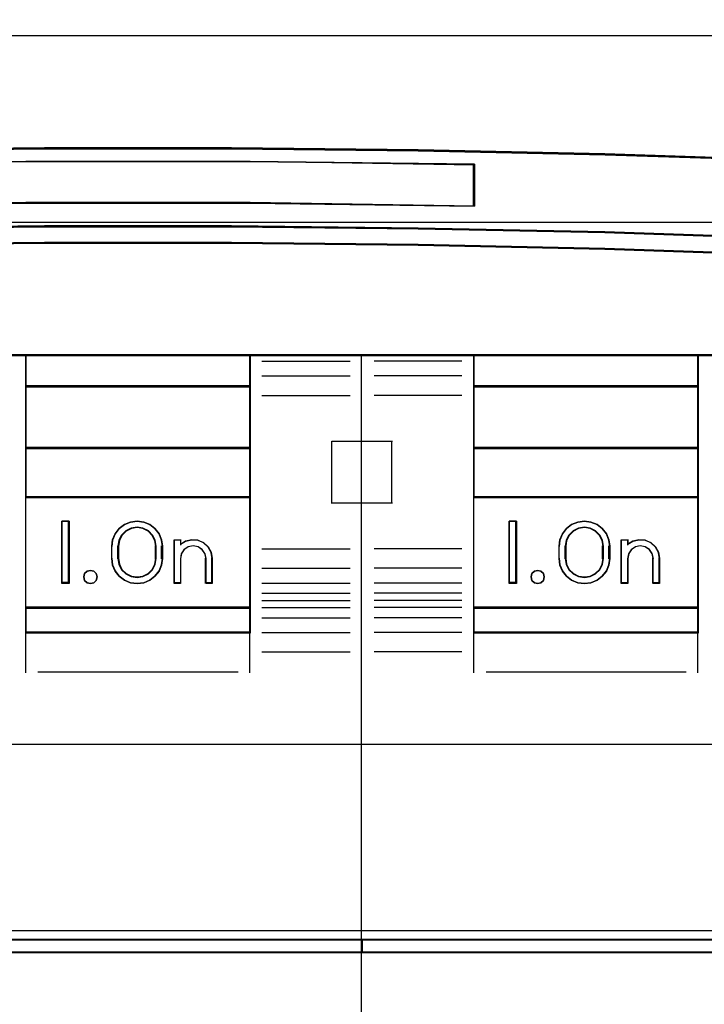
# Model space of a CAD drawing. Extents: x -558982 to 5119495, y -5290134 to 97908.
# Tile 132 of 256: x -473280 to -473005, y -22803 to -22407. Entities that reach past the tile are written whole.
import ezdxf

# ---------------------------------------------------------------- set-up
doc = ezdxf.new("R2010")
doc.units = 0
doc.header["$MEASUREMENT"] = 0
doc.layers.get('0').update_dxf_attribs({"color": 252})
doc.layers.add('30', color=7, linetype='Continuous')
doc.layers.add('45', color=8, linetype='Continuous')

# ---------------------------------------------------------------- blocks, each defined once
blk = doc.blocks.new('*U1086')
at = {"layer": '30', "color": 7}
blk.add_lwpolyline([(499.9802, -292.478694), (844.087401, -292.478694), (844.087401, -328.453624), (499.9802, -328.453624), (499.9802, -292.478694)], close=True, dxfattribs=at)
for points in [[(499.9802, -292.478694), (844.087401, -292.478694), (844.087401, -328.453624), (499.9802, -328.453624), (499.9802, -292.478694)], [(499.9802, -299.972919), (844.087401, -299.972919), (844.087401, -320.959398), (499.9802, -320.959398), (499.9802, -299.972919)]]:
    blk.add_lwpolyline(points, dxfattribs=at)
blk = doc.blocks.new('*U1089')
at = {"layer": '45', "color": 7}
for points in [[(633.735853, -297.110274), (641.24333, -297.027471), (648.75638, -297.027471), (656.263857, -297.110274), (663.771334, -297.27036), (671.02243, -297.502208), (671.02243, -287.775604), (668.848773, -287.775604), (668.531085, -288.967969), (621.468625, -288.967969), (621.150937, -287.775604), (618.97728, -287.775604), (618.97728, -297.502208), (626.222803, -297.27036), (633.735853, -297.110274)], [(656.263244, -300.242764), (663.770223, -300.398271), (671.271628, -300.648194), (671.271628, -297.482504), (671.020838, -297.471397), (663.770223, -297.238135), (656.263244, -297.077074), (648.756266, -296.993766), (641.243715, -296.993766), (633.736737, -297.077074), (626.224185, -297.238135), (618.979143, -297.471397), (618.72278, -297.482504), (618.72278, -300.648194), (626.224185, -300.398271), (633.736737, -300.242764), (641.243715, -300.159456), (648.756266, -300.159456), (656.263244, -300.242764)], [(658.522793, -297.651497), (658.522793, -299.334719), (649.505734, -299.216893), (640.494251, -299.216893), (631.471615, -299.334719), (631.471615, -297.651497), (640.494251, -297.539282), (649.505734, -297.539282), (658.522793, -297.651497)], [(649.505734, -299.216893), (658.522793, -299.334719), (658.522793, -297.651497), (649.505734, -297.539282), (640.494251, -297.539282), (631.471615, -297.651497), (631.471615, -299.334719), (640.494251, -299.216893), (649.505734, -299.216893)], [(641.243715, -300.129159), (633.736737, -300.214089), (626.224185, -300.372624), (618.72278, -300.627413), (618.72278, -301.318173), (626.224185, -301.069046), (633.736737, -300.899187), (641.243715, -300.819919), (648.756266, -300.819919), (656.263244, -300.899187), (663.770223, -301.069046), (671.271628, -301.318173), (671.271628, -300.627413), (663.770223, -300.372624), (656.263244, -300.214089), (648.756266, -300.129159), (641.243715, -300.129159)], [(640.496918, -305.340691), (649.503063, -305.340691), (654.006135, -305.340691), (658.514781, -305.340691), (667.526498, -305.340691), (671.271628, -305.340691), (671.271628, -301.924822), (671.271628, -301.287119), (663.770223, -301.043129), (656.263244, -300.876771), (648.756266, -300.799138), (641.243715, -300.799138), (633.736737, -300.876771), (626.224185, -301.043129), (618.72278, -301.287119), (618.72278, -301.924822), (618.72278, -305.340691), (622.473483, -305.340691), (631.479627, -305.340691), (635.993846, -305.340691), (640.496918, -305.340691)], [(640.482489, -305.303618), (640.482489, -306.59326), (649.517221, -306.59326), (649.517221, -305.303618), (640.482489, -305.303618)], [(658.488329, -305.303618), (658.488329, -306.59326), (667.531015, -306.59326), (667.531015, -305.303618), (658.488329, -305.303618)], [(640.482489, -306.558834), (640.482489, -309.069267), (649.517221, -309.069267), (649.517221, -306.558834), (640.482489, -306.558834)], [(667.531015, -306.558834), (658.488329, -306.558834), (658.488329, -309.069267), (667.531015, -309.069267), (667.531015, -306.558834)], [(649.517221, -311.042129), (649.517221, -309.032193), (640.482489, -309.032193), (640.482489, -311.042129), (649.517221, -311.042129)], [(667.531015, -309.032193), (658.488329, -309.032193), (658.488329, -311.042129), (667.531015, -311.042129), (667.531015, -309.032193)], [(640.482489, -311.007703), (640.482489, -315.485701), (649.517221, -315.485701), (649.517221, -311.007703), (640.482489, -311.007703)], [(658.488329, -311.007703), (658.488329, -315.485701), (667.531015, -315.485701), (667.531015, -311.007703), (658.488329, -311.007703)], [(642.232173, -311.987513), (642.232173, -314.497946), (641.940559, -314.497946), (641.940559, -311.987513), (642.232173, -311.987513)], [(645.47656, -312.126982), (645.680498, -312.283186), (645.850445, -312.495179), (645.952414, -312.735064), (645.980739, -312.991686), (645.980739, -313.493773), (645.952414, -313.755974), (645.850445, -313.99586), (645.680498, -314.202273), (645.47656, -314.358478), (645.232969, -314.464474), (644.972382, -314.497946), (644.700466, -314.464474), (644.456874, -314.358478), (644.247272, -314.202273), (644.088654, -313.99586), (643.98102, -313.755974), (643.952696, -313.493773), (643.952696, -312.991686), (643.98102, -312.735064), (644.088654, -312.495179), (644.247272, -312.283186), (644.456874, -312.126982), (644.700466, -312.026564), (644.972382, -311.987513), (645.232969, -312.026564), (645.47656, -312.126982)], [(660.211503, -311.987513), (660.211503, -314.497946), (659.919889, -314.497946), (659.919889, -311.987513), (660.211503, -311.987513)], [(661.924073, -313.493773), (661.924073, -312.991686), (661.952429, -312.735064), (662.060184, -312.495179), (662.224651, -312.283186), (662.428818, -312.126982), (662.678355, -312.026564), (662.944906, -311.987513), (663.205786, -312.026564), (663.449652, -312.126982), (663.65949, -312.283186), (663.829629, -312.495179), (663.926041, -312.735064), (663.960069, -312.991686), (663.960069, -313.493773), (663.926041, -313.755974), (663.829629, -313.99586), (663.65949, -314.202273), (663.449652, -314.358478), (663.205786, -314.464474), (662.944906, -314.497946), (662.678355, -314.464474), (662.428818, -314.358478), (662.224651, -314.202273), (662.060184, -313.99586), (661.952429, -313.755974), (661.924073, -313.493773)], [(645.736843, -313.49331), (645.736843, -312.989502), (645.696911, -312.754391), (645.588523, -312.552868), (645.417383, -312.384932), (645.200607, -312.272975), (644.972422, -312.23379), (644.732827, -312.272975), (644.516051, -312.384932), (644.344912, -312.552868), (644.236523, -312.754391), (644.196591, -312.989502), (644.196591, -313.49331), (644.236523, -313.72842), (644.344912, -313.941139), (644.516051, -314.103477), (644.732827, -314.209836), (644.972422, -314.249021), (645.200607, -314.209836), (645.417383, -314.103477), (645.588523, -313.941139), (645.696911, -313.72842), (645.736843, -313.49331)], [(662.175921, -312.989502), (662.175921, -313.49331), (662.210099, -313.72842), (662.318328, -313.941139), (662.489216, -314.103477), (662.705675, -314.209836), (662.944919, -314.249021), (663.178466, -314.209836), (663.389229, -314.103477), (663.560117, -313.941139), (663.668346, -313.72842), (663.70822, -313.49331), (663.70822, -312.989502), (663.668346, -312.754391), (663.560117, -312.552868), (663.389229, -312.384932), (663.178466, -312.272975), (662.944919, -312.23379), (662.705675, -312.272975), (662.489216, -312.384932), (662.318328, -312.552868), (662.210099, -312.754391), (662.175921, -312.989502)], [(647.411254, -312.756755), (647.639499, -312.852239), (647.827801, -313.026358), (647.941924, -313.239795), (647.987573, -313.486932), (647.987573, -314.497946), (647.736503, -314.497946), (647.736503, -313.486932), (647.690854, -313.295962), (647.582438, -313.133077), (647.41696, -313.020742), (647.217245, -312.981424), (647.023237, -313.020742), (646.852052, -313.133077), (646.743636, -313.295962), (646.709399, -313.486932), (646.709399, -314.497946), (646.452623, -314.497946), (646.452623, -312.734288), (646.709399, -312.734288), (646.709399, -312.91964), (646.91482, -312.790455), (647.16589, -312.734288), (647.411254, -312.756755)], [(664.426651, -314.497946), (664.426651, -312.734288), (664.682918, -312.734288), (664.682918, -312.91964), (664.893626, -312.790455), (665.138504, -312.734288), (665.383381, -312.756755), (665.616868, -312.852239), (665.799103, -313.026358), (665.918694, -313.239795), (665.964252, -313.486932), (665.964252, -314.497946), (665.707986, -314.497946), (665.707986, -313.486932), (665.662427, -313.295962), (665.554225, -313.133077), (665.389076, -313.020742), (665.189757, -312.981424), (664.996133, -313.020742), (664.830983, -313.133077), (664.722782, -313.295962), (664.682918, -313.486932), (664.682918, -314.497946), (664.426651, -314.497946)], [(643.316953, -314.095783), (643.358863, -314.231809), (643.316953, -314.367834), (643.221158, -314.462461), (643.095428, -314.497946), (642.951736, -314.462461), (642.855941, -314.367834), (642.826005, -314.231809), (642.855941, -314.095783), (642.951736, -314.001156), (643.095428, -313.965671), (643.221158, -314.001156), (643.316953, -314.095783)], [(661.300454, -314.095783), (661.33024, -314.231809), (661.300454, -314.367834), (661.193221, -314.462461), (661.068115, -314.497946), (660.931096, -314.462461), (660.835777, -314.367834), (660.800033, -314.231809), (660.835777, -314.095783), (660.931096, -314.001156), (661.068115, -313.965671), (661.193221, -314.001156), (661.300454, -314.095783)], [(640.482489, -315.451275), (640.482489, -316.476104), (649.517221, -316.476104), (649.517221, -315.451275), (640.482489, -315.451275)], [(658.488329, -315.451275), (658.488329, -316.476104), (667.531015, -316.476104), (667.531015, -315.451275), (658.488329, -315.451275)], [(635.981029, -328.80053), (635.981029, -329.324861), (654.018682, -329.324861), (654.018682, -328.80053), (635.981029, -328.80053)], [(654.018682, -329.324861), (654.018682, -328.80053), (635.981029, -328.80053), (635.981029, -329.324861), (654.018682, -329.324861)], [(653.981567, -328.80053), (653.981567, -329.324861), (671.02243, -329.324861), (671.02243, -328.80053), (653.981567, -328.80053)]]:
    blk.add_lwpolyline(points, close=True, dxfattribs=at)
at = {"layer": '45', "color": 140}
blk.add_lwpolyline([(633.735853, -297.110274), (641.24333, -297.027471), (648.75638, -297.027471), (656.263857, -297.110274), (663.771334, -297.27036), (671.02243, -297.502208), (671.02243, -287.775604), (668.848773, -287.775604), (668.531085, -288.967969), (621.468625, -288.967969), (621.150937, -287.775604), (618.97728, -287.775604), (618.97728, -297.502208), (626.222803, -297.27036), (633.735853, -297.110274)], close=True, dxfattribs=at)
at = {"layer": '45', "color": 59}
for points in [[(633.744638, -297.095665), (641.247143, -297.013133), (648.755218, -297.013133), (656.257724, -297.095665), (663.760229, -297.255228), (671.006524, -297.48632), (671.006524, -287.791493), (668.834306, -287.791493), (668.516828, -288.979962), (621.485533, -288.979962), (621.168055, -287.791493), (618.995837, -287.791493), (618.995837, -297.48632), (626.236562, -297.255228), (633.744638, -297.095665)], [(656.263244, -300.242764), (663.770223, -300.398271), (671.271628, -300.648194), (671.271628, -297.482504), (671.020838, -297.471397), (663.770223, -297.238135), (656.263244, -297.077074), (648.756266, -296.993766), (641.243715, -296.993766), (633.736737, -297.077074), (626.224185, -297.238135), (618.979143, -297.471397), (618.72278, -297.482504), (618.72278, -300.648194), (626.224185, -300.398271), (633.736737, -300.242764), (641.243715, -300.159456), (648.756266, -300.159456), (656.263244, -300.242764)], [(658.522793, -297.651497), (658.522793, -299.334719), (649.505734, -299.216893), (640.494251, -299.216893), (631.471615, -299.334719), (631.471615, -297.651497), (640.494251, -297.539282), (649.505734, -297.539282), (658.522793, -297.651497)], [(649.505734, -299.216893), (658.522793, -299.334719), (658.522793, -297.651497), (649.505734, -297.539282), (640.494251, -297.539282), (631.471615, -297.651497), (631.471615, -299.334719), (640.494251, -299.216893), (649.505734, -299.216893)], [(649.500431, -299.200615), (658.506886, -299.316182), (658.506886, -297.665234), (649.500431, -297.555171), (640.499546, -297.555171), (631.487521, -297.665234), (631.487521, -299.316182), (640.499546, -299.200615), (649.500431, -299.200615)], [(641.243715, -300.129159), (633.736737, -300.214089), (626.224185, -300.372624), (618.72278, -300.627413), (618.72278, -301.318173), (626.224185, -301.069046), (633.736737, -300.899187), (641.243715, -300.819919), (648.756266, -300.819919), (656.263244, -300.899187), (663.770223, -301.069046), (671.271628, -301.318173), (671.271628, -300.627413), (663.770223, -300.372624), (656.263244, -300.214089), (648.756266, -300.129159), (641.243715, -300.129159)], [(641.245987, -300.145048), (633.743554, -300.227708), (626.23555, -300.382006), (618.738686, -300.629985), (618.738686, -301.302284), (626.23555, -301.059815), (633.743554, -300.894496), (641.245987, -300.817347), (648.753991, -300.817347), (656.256424, -300.894496), (663.758858, -301.059815), (671.255721, -301.302284), (671.255721, -300.629985), (663.758858, -300.382006), (656.256424, -300.227708), (648.753991, -300.145048), (641.245987, -300.145048)], [(640.496918, -305.340691), (649.503063, -305.340691), (654.006135, -305.340691), (658.514781, -305.340691), (667.526498, -305.340691), (671.271628, -305.340691), (671.271628, -301.924822), (671.271628, -301.287119), (663.770223, -301.043129), (656.263244, -300.876771), (648.756266, -300.799138), (641.243715, -300.799138), (633.736737, -300.876771), (626.224185, -301.043129), (618.72278, -301.287119), (618.72278, -301.924822), (618.72278, -305.340691), (622.473483, -305.340691), (631.479627, -305.340691), (635.993846, -305.340691), (640.496918, -305.340691)], [(640.499643, -305.322154), (649.500335, -305.322154), (654.000681, -305.322154), (658.506597, -305.322154), (667.512859, -305.322154), (671.255721, -305.322154), (671.255721, -301.932178), (671.255721, -301.299309), (663.758858, -301.057168), (656.256424, -300.892072), (648.753991, -300.815027), (641.245987, -300.815027), (633.743554, -300.892072), (626.23555, -301.057168), (618.738686, -301.299309), (618.738686, -301.932178), (618.738686, -305.322154), (622.487118, -305.322154), (631.487811, -305.322154), (635.999296, -305.322154), (640.499643, -305.322154)], [(640.482489, -305.303618), (640.482489, -306.59326), (649.517221, -306.59326), (649.517221, -305.303618), (640.482489, -305.303618)], [(640.498395, -305.319506), (640.498395, -306.577371), (649.501315, -306.577371), (649.501315, -305.319506), (640.498395, -305.319506)], [(658.488329, -305.303618), (658.488329, -306.59326), (667.531015, -306.59326), (667.531015, -305.303618), (658.488329, -305.303618)], [(658.504235, -305.319506), (658.504235, -306.577371), (667.512458, -306.577371), (667.512458, -305.319506), (658.504235, -305.319506)], [(640.482489, -306.558834), (640.482489, -309.069267), (649.517221, -309.069267), (649.517221, -306.558834), (640.482489, -306.558834)], [(640.498395, -306.574723), (640.498395, -309.05073), (649.501315, -309.05073), (649.501315, -306.574723), (640.498395, -306.574723)], [(667.531015, -306.558834), (658.488329, -306.558834), (658.488329, -309.069267), (667.531015, -309.069267), (667.531015, -306.558834)], [(667.512458, -306.574723), (658.504235, -306.574723), (658.504235, -309.05073), (667.512458, -309.05073), (667.512458, -306.574723)], [(649.517221, -311.042129), (649.517221, -309.032193), (640.482489, -309.032193), (640.482489, -311.042129), (649.517221, -311.042129)], [(649.501315, -311.02624), (649.501315, -309.05073), (640.498395, -309.05073), (640.498395, -311.02624), (649.501315, -311.02624)], [(667.531015, -309.032193), (658.488329, -309.032193), (658.488329, -311.042129), (667.531015, -311.042129), (667.531015, -309.032193)], [(667.512458, -309.05073), (658.504235, -309.05073), (658.504235, -311.02624), (667.512458, -311.02624), (667.512458, -309.05073)], [(640.482489, -311.007703), (640.482489, -315.485701), (649.517221, -315.485701), (649.517221, -311.007703), (640.482489, -311.007703)], [(658.488329, -311.007703), (658.488329, -315.485701), (667.531015, -315.485701), (667.531015, -311.007703), (658.488329, -311.007703)], [(642.232173, -311.987513), (642.232173, -314.497946), (641.940559, -314.497946), (641.940559, -311.987513), (642.232173, -311.987513)], [(645.47656, -312.126982), (645.680498, -312.283186), (645.850445, -312.495179), (645.952414, -312.735064), (645.980739, -312.991686), (645.980739, -313.493773), (645.952414, -313.755974), (645.850445, -313.99586), (645.680498, -314.202273), (645.47656, -314.358478), (645.232969, -314.464474), (644.972382, -314.497946), (644.700466, -314.464474), (644.456874, -314.358478), (644.247272, -314.202273), (644.088654, -313.99586), (643.98102, -313.755974), (643.952696, -313.493773), (643.952696, -312.991686), (643.98102, -312.735064), (644.088654, -312.495179), (644.247272, -312.283186), (644.456874, -312.126982), (644.700466, -312.026564), (644.972382, -311.987513), (645.232969, -312.026564), (645.47656, -312.126982)], [(660.211503, -311.987513), (660.211503, -314.497946), (659.919889, -314.497946), (659.919889, -311.987513), (660.211503, -311.987513)], [(661.924073, -313.493773), (661.924073, -312.991686), (661.952429, -312.735064), (662.060184, -312.495179), (662.224651, -312.283186), (662.428818, -312.126982), (662.678355, -312.026564), (662.944906, -311.987513), (663.205786, -312.026564), (663.449652, -312.126982), (663.65949, -312.283186), (663.829629, -312.495179), (663.926041, -312.735064), (663.960069, -312.991686), (663.960069, -313.493773), (663.926041, -313.755974), (663.829629, -313.99586), (663.65949, -314.202273), (663.449652, -314.358478), (663.205786, -314.464474), (662.944906, -314.497946), (662.678355, -314.464474), (662.428818, -314.358478), (662.224651, -314.202273), (662.060184, -313.99586), (661.952429, -313.755974), (661.924073, -313.493773)], [(645.736843, -313.49331), (645.736843, -312.989502), (645.696911, -312.754391), (645.588523, -312.552868), (645.417383, -312.384932), (645.200607, -312.272975), (644.972422, -312.23379), (644.732827, -312.272975), (644.516051, -312.384932), (644.344912, -312.552868), (644.236523, -312.754391), (644.196591, -312.989502), (644.196591, -313.49331), (644.236523, -313.72842), (644.344912, -313.941139), (644.516051, -314.103477), (644.732827, -314.209836), (644.972422, -314.249021), (645.200607, -314.209836), (645.417383, -314.103477), (645.588523, -313.941139), (645.696911, -313.72842), (645.736843, -313.49331)], [(645.720937, -313.489337), (645.720937, -312.993474), (645.681829, -312.762071), (645.57568, -312.563726), (645.408075, -312.398438), (645.195776, -312.288246), (644.972304, -312.249679), (644.737658, -312.288246), (644.525359, -312.398438), (644.357754, -312.563726), (644.251605, -312.762071), (644.212497, -312.993474), (644.212497, -313.489337), (644.251605, -313.72074), (644.357754, -313.930105), (644.525359, -314.089883), (644.737658, -314.194565), (644.972304, -314.233133), (645.195776, -314.194565), (645.408075, -314.089883), (645.57568, -313.930105), (645.681829, -313.72074), (645.720937, -313.489337)], [(662.175921, -312.989502), (662.175921, -313.49331), (662.210099, -313.72842), (662.318328, -313.941139), (662.489216, -314.103477), (662.705675, -314.209836), (662.944919, -314.249021), (663.178466, -314.209836), (663.389229, -314.103477), (663.560117, -313.941139), (663.668346, -313.72842), (663.70822, -313.49331), (663.70822, -312.989502), (663.668346, -312.754391), (663.560117, -312.552868), (663.389229, -312.384932), (663.178466, -312.272975), (662.944919, -312.23379), (662.705675, -312.272975), (662.489216, -312.384932), (662.318328, -312.552868), (662.210099, -312.754391), (662.175921, -312.989502)], [(662.191827, -312.993474), (662.191827, -313.489337), (662.225295, -313.72074), (662.331278, -313.930105), (662.498618, -314.089883), (662.710583, -314.194565), (662.94486, -314.233133), (663.173558, -314.194565), (663.379945, -314.089883), (663.547286, -313.930105), (663.653268, -313.72074), (663.692314, -313.489337), (663.692314, -312.993474), (663.653268, -312.762071), (663.547286, -312.563726), (663.379945, -312.398438), (663.173558, -312.288246), (662.94486, -312.249679), (662.710583, -312.288246), (662.498618, -312.398438), (662.331278, -312.563726), (662.225295, -312.762071), (662.191827, -312.993474)], [(647.411254, -312.756755), (647.639499, -312.852239), (647.827801, -313.026358), (647.941924, -313.239795), (647.987573, -313.486932), (647.987573, -314.497946), (647.736503, -314.497946), (647.736503, -313.486932), (647.690854, -313.295962), (647.582438, -313.133077), (647.41696, -313.020742), (647.217245, -312.981424), (647.023237, -313.020742), (646.852052, -313.133077), (646.743636, -313.295962), (646.709399, -313.486932), (646.709399, -314.497946), (646.452623, -314.497946), (646.452623, -312.734288), (646.709399, -312.734288), (646.709399, -312.91964), (646.91482, -312.790455), (647.16589, -312.734288), (647.411254, -312.756755)], [(664.426651, -314.497946), (664.426651, -312.734288), (664.682918, -312.734288), (664.682918, -312.91964), (664.893626, -312.790455), (665.138504, -312.734288), (665.383381, -312.756755), (665.616868, -312.852239), (665.799103, -313.026358), (665.918694, -313.239795), (665.964252, -313.486932), (665.964252, -314.497946), (665.707986, -314.497946), (665.707986, -313.486932), (665.662427, -313.295962), (665.554225, -313.133077), (665.389076, -313.020742), (665.189757, -312.981424), (664.996133, -313.020742), (664.830983, -313.133077), (664.722782, -313.295962), (664.682918, -313.486932), (664.682918, -314.497946), (664.426651, -314.497946)], [(643.316953, -314.095783), (643.358863, -314.231809), (643.316953, -314.367834), (643.221158, -314.462461), (643.095428, -314.497946), (642.951736, -314.462461), (642.855941, -314.367834), (642.826005, -314.231809), (642.855941, -314.095783), (642.951736, -314.001156), (643.095428, -313.965671), (643.221158, -314.001156), (643.316953, -314.095783)], [(661.300454, -314.095783), (661.33024, -314.231809), (661.300454, -314.367834), (661.193221, -314.462461), (661.068115, -314.497946), (660.931096, -314.462461), (660.835777, -314.367834), (660.800033, -314.231809), (660.835777, -314.095783), (660.931096, -314.001156), (661.068115, -313.965671), (661.193221, -314.001156), (661.300454, -314.095783)], [(640.482489, -315.451275), (640.482489, -316.476104), (649.517221, -316.476104), (649.517221, -315.451275), (640.482489, -315.451275)], [(640.498395, -315.467164), (640.498395, -316.460215), (649.501315, -316.460215), (649.501315, -315.467164), (640.498395, -315.467164)], [(658.488329, -315.451275), (658.488329, -316.476104), (667.531015, -316.476104), (667.531015, -315.451275), (658.488329, -315.451275)], [(658.504235, -315.467164), (658.504235, -316.460215), (667.512458, -316.460215), (667.512458, -315.467164), (658.504235, -315.467164)], [(635.981029, -328.80053), (635.981029, -329.324861), (654.018682, -329.324861), (654.018682, -328.80053), (635.981029, -328.80053)], [(654.000124, -328.816418), (654.000124, -329.308972), (671.006524, -329.308972), (671.006524, -328.816418), (654.000124, -328.816418)]]:
    blk.add_lwpolyline(points, close=True, dxfattribs=at)
at = {"layer": '45', "color": 139}
for points in [[(671.271628, -297.512801), (663.770223, -297.253284), (656.263244, -297.082238), (648.756266, -296.993766), (641.243715, -296.993766), (633.736737, -297.082238), (626.224185, -297.253284), (618.72278, -297.512801)], [(658.522793, -297.682282), (649.505734, -297.539282), (640.494251, -297.539282), (631.471615, -297.682282)], [(658.488329, -299.334719), (658.488329, -297.647856)], [(658.522793, -299.334719), (649.505734, -299.183775), (640.494251, -299.183775), (631.471615, -299.334719)], [(671.271628, -300.648194), (663.770223, -300.382779), (656.263244, -300.217631), (648.756266, -300.129159), (641.243715, -300.129159), (633.736737, -300.217631), (626.224185, -300.382779), (618.72278, -300.648194)], [(671.271628, -301.318173), (663.770223, -301.058655), (656.263244, -300.881712), (648.756266, -300.799138), (641.243715, -300.799138), (633.736737, -300.881712), (626.224185, -301.058655), (618.72278, -301.318173)], [(671.271628, -305.303618), (618.72278, -305.303618)], [(640.482489, -305.303618), (640.482489, -316.476104)], [(640.482489, -305.303618), (649.517221, -305.303618)], [(649.482758, -305.303618), (649.482758, -316.476104)], [(653.981567, -351.066058), (653.981567, -305.303618)], [(658.488329, -305.303618), (658.488329, -316.476104)], [(658.488329, -305.303618), (667.531015, -305.303618)], [(667.493901, -305.303618), (667.493901, -316.476104)], [(649.983804, -305.557839), (653.522938, -305.557839)], [(658.021747, -305.557839), (654.490566, -305.557839)], [(649.983804, -306.145725), (653.522938, -306.145725)], [(658.021747, -306.145725), (654.490566, -306.145725)], [(640.482489, -306.558834), (649.517221, -306.558834)], [(649.983804, -306.937518), (653.522938, -306.937518)], [(658.021747, -306.937518), (654.490566, -306.937518)], [(658.488329, -306.558834), (667.531015, -306.558834)], [(652.78595, -311.285757), (652.78595, -308.78062)], [(652.78595, -308.78062), (654.018682, -308.78062)], [(653.981567, -308.78062), (655.227554, -308.78062)], [(655.19044, -308.78062), (655.19044, -311.285757)], [(640.482489, -309.032193), (649.517221, -309.032193)], [(658.488329, -309.032193), (667.531015, -309.032193)], [(640.482489, -311.007703), (649.517221, -311.007703)], [(652.78595, -311.248683), (654.018682, -311.248683)], [(653.981567, -311.248683), (655.227554, -311.248683)], [(658.488329, -311.007703), (667.531015, -311.007703)], [(642.232173, -311.987513), (641.940559, -311.987513)], [(641.940559, -311.987513), (641.940559, -314.497946)], [(642.197709, -311.987513), (642.197709, -314.497946)], [(645.980739, -313.012342), (645.952414, -312.750441), (645.850445, -312.505621), (645.680498, -312.289268), (645.47656, -312.12985), (645.232969, -312.027368), (644.972382, -311.987513), (644.700466, -312.027368), (644.456874, -312.12985), (644.247272, -312.289268), (644.088654, -312.505621), (643.98102, -312.750441), (643.952696, -313.012342)], [(660.211503, -311.987513), (659.919889, -311.987513)], [(659.919889, -311.987513), (659.919889, -314.497946)], [(660.17704, -311.987513), (660.17704, -314.497946)], [(663.960069, -313.012342), (663.926041, -312.750441), (663.829629, -312.505621), (663.65949, -312.289268), (663.449652, -312.12985), (663.205786, -312.027368), (662.944906, -311.987513), (662.678355, -312.027368), (662.428818, -312.12985), (662.224651, -312.289268), (662.060184, -312.505621), (661.952429, -312.750441), (661.924073, -313.012342)], [(645.736843, -313.012342), (645.696911, -312.770126), (645.588523, -312.562512), (645.417383, -312.3895), (645.200607, -312.274159), (644.972422, -312.23379), (644.732827, -312.274159), (644.516051, -312.3895), (644.344912, -312.562512), (644.236523, -312.770126), (644.196591, -313.012342)], [(663.70822, -313.012342), (663.668346, -312.770126), (663.560117, -312.562512), (663.389229, -312.3895), (663.178466, -312.274159), (662.944919, -312.23379), (662.705675, -312.274159), (662.489216, -312.3895), (662.318328, -312.562512), (662.210099, -312.770126), (662.175921, -313.012342)], [(646.452623, -312.734288), (646.738935, -312.734288)], [(646.452623, -312.734288), (646.452623, -314.497946)], [(646.704472, -312.734288), (646.704472, -312.951435)], [(647.987573, -313.507543), (647.941748, -313.253638), (647.827186, -313.034357), (647.638157, -312.855469), (647.409032, -312.75737), (647.162722, -312.734288), (646.910684, -312.791993), (646.704472, -312.924716)], [(664.426651, -312.734288), (664.710312, -312.734288)], [(664.426651, -312.734288), (664.426651, -314.497946)], [(664.675849, -312.734288), (664.675849, -312.951435)], [(665.964252, -313.507543), (665.918443, -313.253638), (665.798191, -313.034357), (665.614952, -312.855469), (665.380176, -312.75737), (665.133948, -312.734288), (664.887719, -312.791993), (664.675849, -312.924716)], [(643.952696, -313.507543), (643.952696, -312.977916)], [(644.196591, -313.507543), (644.196591, -312.977916)], [(645.699729, -313.507543), (645.699729, -312.977916)], [(645.946275, -313.507543), (645.946275, -312.977916)], [(647.741027, -313.507543), (647.694958, -313.307462), (647.585544, -313.136804), (647.418543, -313.019109), (647.216991, -312.977916), (647.021197, -313.019109), (646.848438, -313.136804), (646.739023, -313.307462), (646.704472, -313.507543)], [(649.983804, -313.097082), (653.522938, -313.097082)], [(658.021747, -313.097082), (654.490566, -313.097082)], [(661.924073, -313.507543), (661.924073, -312.977916)], [(662.175921, -313.507543), (662.175921, -312.977916)], [(663.673757, -313.507543), (663.673757, -312.977916)], [(663.922954, -313.507543), (663.922954, -312.977916)], [(665.715055, -313.507543), (665.668868, -313.307462), (665.559174, -313.136804), (665.391746, -313.019109), (665.189678, -312.977916), (664.993384, -313.019109), (664.825956, -313.136804), (664.716262, -313.307462), (664.675849, -313.507543)], [(643.952696, -313.470469), (643.98102, -313.738755), (644.088654, -313.984208), (644.247272, -314.195411), (644.456874, -314.355241), (644.700466, -314.463697), (644.972382, -314.497946), (645.232969, -314.463697), (645.47656, -314.355241), (645.680498, -314.195411), (645.850445, -313.984208), (645.952414, -313.738755), (645.980739, -313.470469)], [(644.196591, -313.470469), (644.236523, -313.712686), (644.344912, -313.931834), (644.516051, -314.099078), (644.732827, -314.208652), (644.972422, -314.249021), (645.200607, -314.208652), (645.417383, -314.099078), (645.588523, -313.931834), (645.696911, -313.712686), (645.736843, -313.470469)], [(646.704472, -313.470469), (646.704472, -314.497946)], [(647.706563, -313.470469), (647.706563, -314.497946)], [(647.950459, -313.470469), (647.950459, -314.497946)], [(661.924073, -313.470469), (661.952429, -313.738755), (662.060184, -313.984208), (662.224651, -314.195411), (662.428818, -314.355241), (662.678355, -314.463697), (662.944906, -314.497946), (663.205786, -314.463697), (663.449652, -314.355241), (663.65949, -314.195411), (663.829629, -313.984208), (663.926041, -313.738755), (663.960069, -313.470469)], [(662.175921, -313.470469), (662.210099, -313.712686), (662.318328, -313.931834), (662.489216, -314.099078), (662.705675, -314.208652), (662.944919, -314.249021), (663.178466, -314.208652), (663.389229, -314.099078), (663.560117, -313.931834), (663.668346, -313.712686), (663.70822, -313.470469)], [(664.675849, -313.470469), (664.675849, -314.497946)], [(665.67794, -313.470469), (665.67794, -314.497946)], [(665.929789, -313.470469), (665.929789, -314.497946)], [(649.983804, -313.883579), (653.522938, -313.883579)], [(658.021747, -313.883579), (654.490566, -313.883579)], [(642.232173, -314.460872), (641.940559, -314.460872)], [(646.452623, -314.460872), (646.738935, -314.460872)], [(647.706563, -314.460872), (647.987573, -314.460872)], [(660.211503, -314.460872), (659.919889, -314.460872)], [(664.426651, -314.460872), (664.710312, -314.460872)], [(665.67794, -314.460872), (665.964252, -314.460872)], [(649.983804, -314.484706), (653.522938, -314.484706)], [(658.021747, -314.484706), (654.490566, -314.484706)], [(649.983804, -314.879278), (653.522938, -314.879278)], [(649.983804, -315.175869), (653.522938, -315.175869)], [(658.021747, -314.879278), (654.490566, -314.879278)], [(658.021747, -315.175869), (654.490566, -315.175869)], [(640.482489, -315.451275), (649.517221, -315.451275)], [(649.983804, -315.461868), (653.522938, -315.461868)], [(658.021747, -315.461868), (654.490566, -315.461868)], [(658.488329, -315.451275), (667.531015, -315.451275)], [(649.983804, -315.869681), (653.522938, -315.869681)], [(658.021747, -315.869681), (654.490566, -315.869681)], [(640.482489, -316.441678), (649.517221, -316.441678)], [(640.482489, -316.441678), (640.482489, -318.078226)], [(649.482758, -316.441678), (649.482758, -318.078226)], [(658.488329, -316.441678), (667.531015, -316.441678)], [(658.488329, -316.441678), (658.488329, -318.078226)], [(667.493901, -316.441678), (667.493901, -318.078226)], [(649.983804, -316.457567), (653.522938, -316.457567)], [(658.021747, -316.457567), (654.490566, -316.457567)], [(649.983804, -317.244063), (653.522938, -317.244063)], [(658.021747, -317.244063), (654.490566, -317.244063)], [(640.978233, -318.041152), (649.021478, -318.041152)], [(658.989375, -318.041152), (667.027318, -318.041152)], [(630.875132, -328.80053), (671.02243, -328.80053)], [(630.875132, -329.290435), (671.02243, -329.290435)]]:
    blk.add_lwpolyline(points, dxfattribs=at)
for points in [[(643.358863, -314.231809), (643.316953, -314.095783), (643.221158, -314.001156), (643.095428, -313.965671), (642.951736, -314.001156), (642.855941, -314.095783), (642.826005, -314.231809), (642.855941, -314.367834), (642.951736, -314.462461), (643.095428, -314.497946), (643.221158, -314.462461), (643.316953, -314.367834), (643.358863, -314.231809)], [(661.33024, -314.231809), (661.300454, -314.095783), (661.193221, -314.001156), (661.068115, -313.965671), (660.931096, -314.001156), (660.835777, -314.095783), (660.800033, -314.231809), (660.835777, -314.367834), (660.931096, -314.462461), (661.068115, -314.497946), (661.193221, -314.462461), (661.300454, -314.367834), (661.33024, -314.231809)]]:
    blk.add_lwpolyline(points, close=True, dxfattribs=at)
at = {"layer": '45', "color": 1}
for points in [[(654.018682, -329.324861), (654.018682, -328.80053), (635.981029, -328.80053), (635.981029, -329.324861), (654.018682, -329.324861)], [(635.999586, -328.816418), (635.999586, -329.308972), (654.002775, -329.308972), (654.002775, -328.816418), (635.999586, -328.816418)], [(654.002775, -329.308972), (654.002775, -328.816418), (635.999586, -328.816418), (635.999586, -329.308972), (654.002775, -329.308972)], [(653.981567, -328.80053), (653.981567, -329.324861), (671.02243, -329.324861), (671.02243, -328.80053), (653.981567, -328.80053)]]:
    blk.add_lwpolyline(points, close=True, dxfattribs=at)

msp = doc.modelspace()

# ---------------------------------------------------------------- block references
at = {"xscale": 10, "yscale": 10, "zscale": 10}
for name in ['*U1086', '*U1089']:
    msp.add_blockref(name, (-479682.25, -19489.05), dxfattribs=at)

doc.saveas('drawing.dxf')
